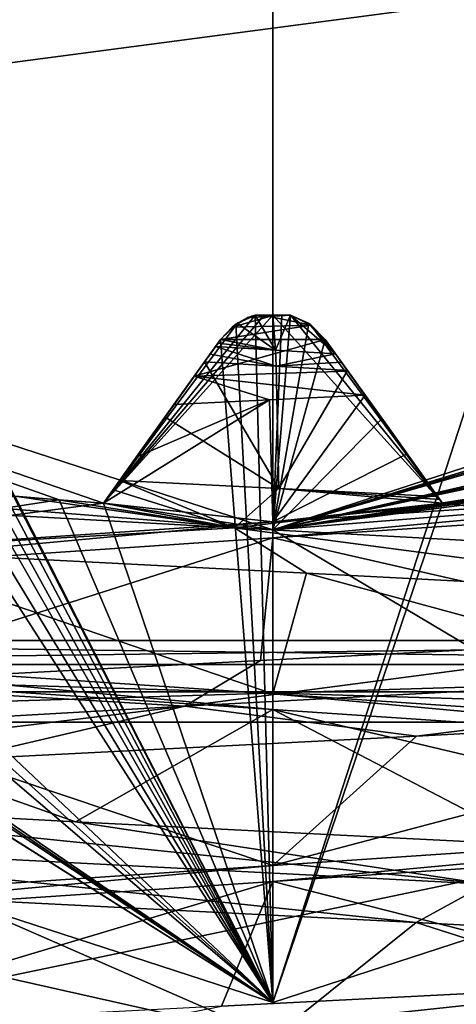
# Model space of a CAD drawing. Header units: millimetres. Extents: x -114 to 114, y -48 to 36.
# Tile 234 of 256: x 69.91 to 70.93, y -7.5 to -5.21. Entities that reach past the tile are written whole.
import ezdxf

# ---------------------------------------------------------------- set-up
doc = ezdxf.new("R2010")
doc.units = ezdxf.units.MM
doc.header["$LTSCALE"] = 65.185185
for name, color, linetype in [('2', 7, 'CONTINUOUS'), ('2786', 7, 'CONTINUOUS'), ('2841', 7, 'CONTINUOUS'), ('3026', 7, 'CONTINUOUS'), ('3027', 7, 'CONTINUOUS'), ('3028', 7, 'CONTINUOUS'), ('3030', 7, 'CONTINUOUS'), ('3032', 7, 'CONTINUOUS'), ('3034', 7, 'CONTINUOUS'), ('3035', 7, 'CONTINUOUS'), ('3040', 7, 'CONTINUOUS'), ('3044', 7, 'CONTINUOUS'), ('3088', 7, 'CONTINUOUS'), ('3089', 7, 'CONTINUOUS'), ('3090', 7, 'CONTINUOUS'), ('3091', 7, 'CONTINUOUS'), ('3092', 7, 'CONTINUOUS'), ('3209', 7, 'CONTINUOUS'), ('3210', 7, 'CONTINUOUS'), ('3339', 7, 'CONTINUOUS'), ('3340', 7, 'CONTINUOUS'), ('3364', 7, 'CONTINUOUS'), ('3365', 7, 'CONTINUOUS'), ('3370', 7, 'CONTINUOUS'), ('3393', 7, 'CONTINUOUS'), ('3394', 7, 'CONTINUOUS'), ('3395', 7, 'CONTINUOUS'), ('3396', 7, 'CONTINUOUS'), ('3397', 7, 'CONTINUOUS'), ('3398', 7, 'CONTINUOUS'), ('3399', 7, 'CONTINUOUS'), ('3436', 7, 'CONTINUOUS'), ('3437', 7, 'CONTINUOUS'), ('3441', 7, 'CONTINUOUS'), ('3446', 7, 'CONTINUOUS'), ('3450', 7, 'CONTINUOUS'), ('77', 7, 'CONTINUOUS'), ('86', 7, 'CONTINUOUS'), ('88', 7, 'CONTINUOUS')]:
    doc.layers.add(name, color=color, linetype=linetype)

msp = doc.modelspace()

# ---------------------------------------------------------------- linework, layer by layer
at = {"layer": '2', "linetype": 'CONTINUOUS'}
for points in [[(-11.6345, -6.8483, 92.5), (113, -35, 92.5), (-9.8, 0, 92.5), (-11.6345, -6.8483, 92.5)], [(-9.8, 0, 92.5), (113, -35, 92.5), (21.2746, -6.8475, 92.5), (-9.8, 0, 92.5)], [(29.3258, -4.2309, 92.5), (113, -35, 92.5), (30.7, 0, 92.5), (29.3258, -4.2309, 92.5)], [(113, -35, 92.5), (68.2746, -6.8475, 92.5), (30.7, 0, 92.5), (113, -35, 92.5)], [(25.7254, -6.8475, 92.5), (113, -35, 92.5), (29.3258, -4.2309, 92.5), (25.7254, -6.8475, 92.5)], [(-16.6491, -11.8641, 92.5), (113, -35, 92.5), (-11.6345, -6.8483, 92.5), (-16.6491, -11.8641, 92.5)], [(21.2746, -6.8475, 92.5), (113, -35, 92.5), (25.7254, -6.8475, 92.5), (21.2746, -6.8475, 92.5)], [(68.2746, -6.8475, 92.5), (113, -35, 92.5), (72.7254, -6.8475, 92.5), (68.2746, -6.8475, 92.5)]]:
    msp.add_3dface(points, dxfattribs=at)
at = {"layer": '2786', "linetype": 'CONTINUOUS'}
for points in [[(110.5, -32.5, 90), (-50.5, -32.5, 90), (72.7254, -6.8475, 90), (110.5, -32.5, 90)], [(-50.5, -32.5, 90), (68.2746, -6.8475, 90), (72.7254, -6.8475, 90), (-50.5, -32.5, 90)]]:
    msp.add_3dface(points, dxfattribs=at)
at = {"layer": '2841', "linetype": 'CONTINUOUS'}
for points in [[(58.7666, -6.7772, 110), (83.588, -3.5082, 110), (57.412, -3.5082, 110), (58.7666, -6.7772, 110)], [(82.2334, -6.7772, 110), (83.588, -3.5082, 110), (58.7666, -6.7772, 110), (82.2334, -6.7772, 110)], [(60.9214, -9.584, 110), (82.2334, -6.7772, 110), (58.7666, -6.7772, 110), (60.9214, -9.584, 110)], [(80.0786, -9.584, 110), (82.2334, -6.7772, 110), (60.9214, -9.584, 110), (80.0786, -9.584, 110)]]:
    msp.add_3dface(points, dxfattribs=at)
at = {"layer": '3026', "linetype": 'CONTINUOUS'}
for points in [[(66.0917, 6.0677, 108), (70.5, 7.5, 108), (66.0917, -6.0677, 108), (66.0917, 6.0677, 108)], [(66.0917, -6.0677, 108), (70.5, 7.5, 108), (70.5, -7.5, 108), (66.0917, -6.0677, 108)], [(70.5, -7.5, 108), (70.5, 7.5, 108), (74.9083, 6.0677, 108), (70.5, -7.5, 108)], [(74.9083, -6.0677, 108), (70.5, -7.5, 108), (74.9083, 6.0677, 108), (74.9083, -6.0677, 108)]]:
    msp.add_3dface(points, dxfattribs=at)
at = {"layer": '3027', "linetype": 'CONTINUOUS'}
for points in [[(70.5, -7.5, 108), (74.9083, -6.0677, 108), (70.5, -7.5, 106), (70.5, -7.5, 108)], [(70.5, -7.5, 106), (74.9083, -6.0677, 108), (74.9083, -6.0677, 106), (70.5, -7.5, 106)]]:
    msp.add_3dface(points, dxfattribs=at)
at = {"layer": '3028', "linetype": 'CONTINUOUS'}
for points in [[(66.0917, -6.0677, 106), (70.5, -7.5, 106), (67.0943, -5.3595, 106), (66.0917, -6.0677, 106)], [(67.0943, -5.3595, 106), (70.5, -7.5, 106), (67.1821, -5.4143, 106), (67.0943, -5.3595, 106)], [(67.1821, -5.4143, 106), (70.5, -7.5, 106), (67.2709, -5.4676, 106), (67.1821, -5.4143, 106)], [(67.2709, -5.4676, 106), (70.5, -7.5, 106), (67.9746, -5.8262, 106), (67.2709, -5.4676, 106)], [(69.4884, -5.835, 106), (70.5, -7.5, 106), (69.5364, -5.8208, 106), (69.4884, -5.835, 106)], [(69.5364, -5.8208, 106), (70.5, -7.5, 106), (69.577, -5.8274, 106), (69.5364, -5.8208, 106)], [(67.9746, -5.8262, 106), (70.5, -7.5, 106), (68.07, -5.8666, 106), (67.9746, -5.8262, 106)], [(69.4477, -5.8643, 106), (70.5, -7.5, 106), (69.4884, -5.835, 106), (69.4477, -5.8643, 106)], [(69.577, -5.8274, 106), (70.5, -7.5, 106), (69.6177, -5.8337, 106), (69.577, -5.8274, 106)], [(69.6177, -5.8337, 106), (70.5, -7.5, 106), (69.659, -5.8621, 106), (69.6177, -5.8337, 106)], [(68.07, -5.8666, 106), (70.5, -7.5, 106), (68.1659, -5.9055, 106), (68.07, -5.8666, 106)], [(69.1185, -6.1979, 106), (70.5, -7.5, 106), (69.4477, -5.8643, 106), (69.1185, -6.1979, 106)], [(69.659, -5.8621, 106), (70.5, -7.5, 106), (69.8986, -6.3215, 106), (69.659, -5.8621, 106)], [(68.1659, -5.9055, 106), (70.5, -7.5, 106), (68.9171, -6.1496, 106), (68.1659, -5.9055, 106)], [(70.4136, -5.9215, 106), (70.5, -7.5, 106), (70.4588, -5.8999, 106), (70.4136, -5.9215, 106)], [(70.4588, -5.8999, 106), (70.5, -7.5, 106), (70.5, -5.9, 106), (70.4588, -5.8999, 106)], [(70.5412, -5.8999, 106), (70.5, -5.9, 106), (70.8949, -6.3377, 106), (70.5412, -5.8999, 106)], [(70.5, -5.9, 106), (70.5, -7.5, 106), (70.8949, -6.3377, 106), (70.5, -5.9, 106)], [(70.5864, -5.9215, 106), (70.5412, -5.8999, 106), (70.8949, -6.3377, 106), (70.5864, -5.9215, 106)], [(70.3781, -5.9567, 106), (70.5, -7.5, 106), (70.4136, -5.9215, 106), (70.3781, -5.9567, 106)], [(70.6219, -5.9567, 106), (70.5864, -5.9215, 106), (70.8949, -6.3377, 106), (70.6219, -5.9567, 106)], [(70.1051, -6.3377, 106), (70.5, -7.5, 106), (70.3781, -5.9567, 106), (70.1051, -6.3377, 106)], [(70.5, -7.5, 106), (74.9083, -6.0677, 106), (70.8949, -6.3377, 106), (70.5, -7.5, 106)], [(70.8949, -6.3377, 106), (74.9083, -6.0677, 106), (70.9982, -6.3304, 106), (70.8949, -6.3377, 106)], [(68.9171, -6.1496, 106), (70.5, -7.5, 106), (69.0176, -6.1745, 106), (68.9171, -6.1496, 106)], [(69.0176, -6.1745, 106), (70.5, -7.5, 106), (69.1185, -6.1979, 106), (69.0176, -6.1745, 106)], [(69.8986, -6.3215, 106), (70.5, -7.5, 106), (70.0018, -6.3304, 106), (69.8986, -6.3215, 106)], [(70.0018, -6.3304, 106), (70.5, -7.5, 106), (70.1051, -6.3377, 106), (70.0018, -6.3304, 106)]]:
    msp.add_3dface(points, dxfattribs=at)
at = {"layer": '3030', "linetype": 'CONTINUOUS'}
for points in [[(70.5, -6.4, 93.5), (60.7572, -5.625, 93.5), (66.7381, -5.1776, 93.5), (70.5, -6.4, 93.5)], [(80.2428, -5.625, 93.5), (70.5, -6.4, 93.5), (74.2619, -5.1776, 93.5), (80.2428, -5.625, 93.5)], [(64.8751, -9.7428, 93.5), (60.7572, -5.625, 93.5), (76.1249, -9.7428, 93.5), (64.8751, -9.7428, 93.5)], [(76.1249, -9.7428, 93.5), (60.7572, -5.625, 93.5), (70.5, -6.4, 93.5), (76.1249, -9.7428, 93.5)], [(80.2428, -5.625, 93.5), (76.1249, -9.7428, 93.5), (70.5, -6.4, 93.5), (80.2428, -5.625, 93.5)]]:
    msp.add_3dface(points, dxfattribs=at)
at = {"layer": '3032', "linetype": 'CONTINUOUS'}
for points in [[(66.0917, -6.0677, 108), (70.5, -7.5, 108), (66.0917, -6.0677, 106), (66.0917, -6.0677, 108)], [(70.5, -7.5, 108), (70.5, -7.5, 106), (66.0917, -6.0677, 106), (70.5, -7.5, 108)]]:
    msp.add_3dface(points, dxfattribs=at)
at = {"layer": '3034', "linetype": 'CONTINUOUS'}
for points in [[(70.5, -6.4, 93.5), (66.7381, -5.1776, 93.5), (70.1051, -6.3377, 93.55), (70.5, -6.4, 93.5)], [(70.1051, -6.3377, 93.55), (66.7381, -5.1776, 93.5), (70.0018, -6.3304, 93.55), (70.1051, -6.3377, 93.55)], [(70.0018, -6.3304, 93.55), (66.7381, -5.1776, 93.5), (69.8986, -6.3215, 93.55), (70.0018, -6.3304, 93.55)], [(70.4794, -5.9, 94), (70.1051, -6.3377, 93.55), (70.4588, -5.8999, 94), (70.4794, -5.9, 94)], [(70.4588, -5.8999, 94), (70.1051, -6.3377, 93.55), (70.4165, -5.9195, 93.9799), (70.4588, -5.8999, 94)], [(70.5, -6.4, 93.5), (70.1051, -6.3377, 93.55), (70.5, -5.9, 94), (70.5, -6.4, 93.5)], [(70.5, -5.9, 94), (70.1051, -6.3377, 93.55), (70.4794, -5.9, 94), (70.5, -5.9, 94)], [(70.1051, -6.3377, 93.55), (70.3781, -5.9567, 93.942), (70.4165, -5.9195, 93.9799), (70.1051, -6.3377, 93.55)], [(70.2459, -6.1412, 93.7535), (70.3781, -5.9567, 93.942), (70.1051, -6.3377, 93.55), (70.2459, -6.1412, 93.7535)]]:
    msp.add_3dface(points, dxfattribs=at)
at = {"layer": '3035', "linetype": 'CONTINUOUS'}
for points in [[(74.2619, -5.1776, 93.5), (70.5, -6.4, 93.5), (73.9057, -5.3595, 93.55), (74.2619, -5.1776, 93.5)], [(73.9057, -5.3595, 93.55), (70.5, -6.4, 93.5), (73.8179, -5.4143, 93.55), (73.9057, -5.3595, 93.55)], [(73.8179, -5.4143, 93.55), (70.5, -6.4, 93.5), (73.7291, -5.4676, 93.55), (73.8179, -5.4143, 93.55)], [(73.7291, -5.4676, 93.55), (70.5, -6.4, 93.5), (73.0254, -5.8262, 93.55), (73.7291, -5.4676, 93.55)], [(73.0254, -5.8262, 93.55), (70.5, -6.4, 93.5), (72.93, -5.8666, 93.55), (73.0254, -5.8262, 93.55)], [(72.93, -5.8666, 93.55), (70.5, -6.4, 93.5), (72.8341, -5.9055, 93.55), (72.93, -5.8666, 93.55)], [(70.5835, -5.9195, 93.9799), (70.5, -6.4, 93.5), (70.5412, -5.8999, 94), (70.5835, -5.9195, 93.9799)], [(70.5412, -5.8999, 94), (70.5, -6.4, 93.5), (70.5206, -5.9, 94), (70.5412, -5.8999, 94)], [(70.5, -6.4, 93.5), (70.5, -5.9, 94), (70.5206, -5.9, 94), (70.5, -6.4, 93.5)], [(72.8341, -5.9055, 93.55), (70.5, -6.4, 93.5), (72.0829, -6.1496, 93.55), (72.8341, -5.9055, 93.55)], [(70.6219, -5.9567, 93.942), (70.5, -6.4, 93.5), (70.5835, -5.9195, 93.9799), (70.6219, -5.9567, 93.942)], [(70.7541, -6.1412, 93.7536), (70.5, -6.4, 93.5), (70.6219, -5.9567, 93.942), (70.7541, -6.1412, 93.7536)], [(70.8949, -6.3377, 93.55), (70.5, -6.4, 93.5), (70.7541, -6.1412, 93.7536), (70.8949, -6.3377, 93.55)], [(72.0829, -6.1496, 93.55), (70.5, -6.4, 93.5), (71.9824, -6.1745, 93.55), (72.0829, -6.1496, 93.55)], [(71.9824, -6.1745, 93.55), (70.5, -6.4, 93.5), (71.8815, -6.1979, 93.55), (71.9824, -6.1745, 93.55)], [(71.8815, -6.1979, 93.55), (70.5, -6.4, 93.5), (71.1014, -6.3215, 93.55), (71.8815, -6.1979, 93.55)], [(71.1014, -6.3215, 93.55), (70.5, -6.4, 93.5), (70.9982, -6.3304, 93.55), (71.1014, -6.3215, 93.55)], [(70.9982, -6.3304, 93.55), (70.5, -6.4, 93.5), (70.8949, -6.3377, 93.55), (70.9982, -6.3304, 93.55)]]:
    msp.add_3dface(points, dxfattribs=at)
at = {"layer": '3040', "linetype": 'CONTINUOUS'}
for points in [[(70.5, -6.8184, 96.9), (71.9849, -6.9184, 97.515), (70.5, -6.7816, 96.9), (70.5, -6.8184, 96.9)], [(70.5, -6.7816, 96.9), (71.9849, -6.9184, 97.515), (71.9849, -6.8816, 97.5151), (70.5, -6.7816, 96.9)], [(70.5, -7.2184, 101.1), (70.5, -7.1816, 101.1), (71.9849, -7.0816, 100.485), (70.5, -7.2184, 101.1)], [(71.9849, -7.1184, 100.485), (70.5, -7.2184, 101.1), (71.9849, -7.0816, 100.485), (71.9849, -7.1184, 100.485)]]:
    msp.add_3dface(points, dxfattribs=at)
at = {"layer": '3044', "linetype": 'CONTINUOUS'}
for points in [[(70.5, -6.3816, 101.1), (69.0151, -6.5184, 100.4849), (69.015, -6.4816, 100.4849), (70.5, -6.3816, 101.1)], [(70.5, -6.4184, 101.1), (69.0151, -6.5184, 100.4849), (70.5, -6.3816, 101.1), (70.5, -6.4184, 101.1)], [(70.5, -6.8184, 96.9), (70.5, -6.7816, 96.9), (69.0151, -6.6816, 97.515), (70.5, -6.8184, 96.9)], [(69.0151, -6.7184, 97.515), (70.5, -6.8184, 96.9), (69.0151, -6.6816, 97.515), (69.0151, -6.7184, 97.515)]]:
    msp.add_3dface(points, dxfattribs=at)
at = {"layer": '3088', "linetype": 'CONTINUOUS'}
for points in [[(70.8949, -6.3377, 106), (70.9982, -6.3304, 106), (70.8949, -6.3377, 101.0948), (70.8949, -6.3377, 106)], [(70.8949, -6.3377, 101.0948), (70.9982, -6.3304, 106), (70.9982, -6.3304, 101.0743), (70.8949, -6.3377, 101.0948)]]:
    msp.add_3dface(points, dxfattribs=at)
at = {"layer": '3089', "linetype": 'CONTINUOUS'}
for points in [[(70.6219, -5.9567, 106), (70.8949, -6.3377, 106), (70.8949, -6.3377, 101.0948), (70.6219, -5.9567, 106)], [(70.6219, -5.9567, 106), (70.8949, -6.3377, 101.0948), (70.8127, -6.223, 101.3009), (70.6219, -5.9567, 106)], [(70.7147, -6.0862, 101.5377), (70.6219, -5.9567, 106), (70.8127, -6.223, 101.3009), (70.7147, -6.0862, 101.5377)], [(70.6219, -5.9567, 106), (70.7147, -6.0862, 101.5377), (70.6746, -6.0302, 101.5871), (70.6219, -5.9567, 106)], [(70.6219, -5.9567, 101.5906), (70.6219, -5.9567, 106), (70.6746, -6.0302, 101.5871), (70.6219, -5.9567, 101.5906)]]:
    msp.add_3dface(points, dxfattribs=at)
at = {"layer": '3090', "linetype": 'CONTINUOUS'}
for points in [[(70.4136, -5.9215, 106), (70.4416, -5.9059, 101.5461), (70.405, -5.928, 101.5686), (70.4136, -5.9215, 106)], [(70.4136, -5.9215, 106), (70.4588, -5.8999, 106), (70.4416, -5.9059, 101.5461), (70.4136, -5.9215, 106)], [(70.4416, -5.9059, 101.5461), (70.4588, -5.8999, 106), (70.4503, -5.9026, 101.5417), (70.4416, -5.9059, 101.5461)], [(70.4503, -5.9026, 101.5417), (70.4588, -5.8999, 106), (70.4588, -5.8999, 101.5383), (70.4503, -5.9026, 101.5417)], [(70.3781, -5.9567, 106), (70.4136, -5.9215, 106), (70.3781, -5.9567, 101.5857), (70.3781, -5.9567, 106)], [(70.3781, -5.9567, 101.5857), (70.4136, -5.9215, 106), (70.405, -5.928, 101.5686), (70.3781, -5.9567, 101.5857)]]:
    msp.add_3dface(points, dxfattribs=at)
at = {"layer": '3091', "linetype": 'CONTINUOUS'}
for points in [[(70.1051, -6.3377, 106), (70.3781, -5.9567, 106), (70.3781, -5.9567, 101.5857), (70.1051, -6.3377, 106)], [(70.1051, -6.3377, 106), (70.3781, -5.9567, 101.5857), (70.3166, -6.0426, 101.5882), (70.1051, -6.3377, 106)], [(70.2693, -6.1085, 101.5363), (70.1051, -6.3377, 106), (70.3166, -6.0426, 101.5882), (70.2693, -6.1085, 101.5363)], [(70.1815, -6.231, 101.3419), (70.1051, -6.3377, 106), (70.2693, -6.1085, 101.5363), (70.1815, -6.231, 101.3419)], [(70.1051, -6.3377, 101.1693), (70.1051, -6.3377, 106), (70.1815, -6.231, 101.3419), (70.1051, -6.3377, 101.1693)]]:
    msp.add_3dface(points, dxfattribs=at)
at = {"layer": '3092', "linetype": 'CONTINUOUS'}
for points in [[(69.8986, -6.3215, 106), (70.0018, -6.3304, 106), (69.8986, -6.3215, 101.1666), (69.8986, -6.3215, 106)], [(69.8986, -6.3215, 101.1666), (70.0018, -6.3304, 106), (70.0011, -6.3304, 101.169), (69.8986, -6.3215, 101.1666)], [(70.0018, -6.3304, 106), (70.1051, -6.3377, 106), (70.0011, -6.3304, 101.169), (70.0018, -6.3304, 106)], [(70.1051, -6.3377, 106), (70.1051, -6.3377, 101.1693), (70.0011, -6.3304, 101.169), (70.1051, -6.3377, 106)]]:
    msp.add_3dface(points, dxfattribs=at)
at = {"layer": '3209', "linetype": 'CONTINUOUS'}
for points in [[(70.7147, -6.0862, 101.5377), (70.5, -6.3816, 101.1), (70.492, -6.0974, 101.5468), (70.7147, -6.0862, 101.5377)], [(70.5, -6.3816, 101.1), (70.7147, -6.0862, 101.5377), (70.8127, -6.223, 101.3009), (70.5, -6.3816, 101.1)], [(70.5, -6.3816, 101.1), (70.1051, -6.3377, 101.1693), (70.492, -6.0974, 101.5468), (70.5, -6.3816, 101.1)], [(70.1051, -6.3377, 101.1693), (70.1815, -6.231, 101.3419), (70.492, -6.0974, 101.5468), (70.1051, -6.3377, 101.1693)], [(70.1815, -6.231, 101.3419), (70.2693, -6.1085, 101.5363), (70.492, -6.0974, 101.5468), (70.1815, -6.231, 101.3419)], [(70.8949, -6.3377, 101.0948), (70.5, -6.3816, 101.1), (70.8127, -6.223, 101.3009), (70.8949, -6.3377, 101.0948)], [(70.5, -6.3816, 101.1), (71.1014, -6.3215, 101.0511), (71.9284, -6.2864, 100.5394), (70.5, -6.3816, 101.1)], [(69.015, -6.4816, 100.4849), (69.8986, -6.3215, 101.1666), (70.0011, -6.3304, 101.169), (69.015, -6.4816, 100.4849)], [(71.1014, -6.3215, 101.0511), (70.5, -6.3816, 101.1), (70.9982, -6.3304, 101.0743), (71.1014, -6.3215, 101.0511)], [(70.1051, -6.3377, 101.1693), (69.015, -6.4816, 100.4849), (70.0011, -6.3304, 101.169), (70.1051, -6.3377, 101.1693)], [(70.5, -6.3816, 101.1), (69.015, -6.4816, 100.4849), (70.1051, -6.3377, 101.1693), (70.5, -6.3816, 101.1)], [(70.5, -6.3816, 101.1), (70.8949, -6.3377, 101.0948), (70.9982, -6.3304, 101.0743), (70.5, -6.3816, 101.1)], [(69.0151, -6.6816, 97.515), (70.5, -6.7816, 96.9), (69.5203, -6.4467, 96.6492), (69.0151, -6.6816, 97.515)], [(69.5203, -6.4467, 96.6492), (70.5, -6.7816, 96.9), (70.5783, -6.5009, 96.4544), (69.5203, -6.4467, 96.6492)], [(70.5, -6.7816, 96.9), (71.9849, -6.8816, 97.5151), (70.5783, -6.5009, 96.4544), (70.5, -6.7816, 96.9)], [(70.5783, -6.5009, 96.4544), (71.9849, -6.8816, 97.5151), (71.6223, -6.5551, 96.7138), (70.5783, -6.5009, 96.4544)], [(71.9849, -7.0816, 100.485), (70.5, -7.1816, 101.1), (71.847, -6.826, 101.1614), (71.9849, -7.0816, 100.485)], [(71.847, -6.826, 101.1614), (70.5, -7.1816, 101.1), (70.8345, -6.8802, 101.5247), (71.847, -6.826, 101.1614)], [(70.8345, -6.8802, 101.5247), (70.5, -7.1816, 101.1), (69.7623, -6.9344, 101.4376), (70.8345, -6.8802, 101.5247)], [(70.5, -7.1816, 101.1), (69.0151, -7.2816, 100.4849), (69.7623, -6.9344, 101.4376), (70.5, -7.1816, 101.1)], [(69.0151, -7.4816, 97.515), (70.5, -7.5816, 96.9), (68.8211, -7.2053, 97.0849), (69.0151, -7.4816, 97.515)], [(68.8211, -7.2053, 97.0849), (70.5, -7.5816, 96.9), (69.7615, -7.2595, 96.5626), (68.8211, -7.2053, 97.0849)], [(69.7615, -7.2595, 96.5626), (70.5, -7.5816, 96.9), (70.8337, -7.3137, 96.4752), (69.7615, -7.2595, 96.5626)], [(70.5, -7.5816, 96.9), (71.9849, -7.6816, 97.515), (70.8337, -7.3137, 96.4752), (70.5, -7.5816, 96.9)], [(70.8337, -7.3137, 96.4752), (71.9849, -7.6816, 97.515), (71.8463, -7.3679, 96.8382), (70.8337, -7.3137, 96.4752)]]:
    msp.add_3dface(points, dxfattribs=at)
at = {"layer": '3210', "linetype": 'CONTINUOUS'}
for points in [[(71.5151, -6.6508, 101.3357), (70.5, -6.4184, 101.1), (71.9481, -6.3215, 100.5209), (71.5151, -6.6508, 101.3357)], [(69.0151, -6.5184, 100.4849), (70.5, -6.4184, 101.1), (69.4325, -6.7581, 101.3123), (69.0151, -6.5184, 100.4849)], [(69.4325, -6.7581, 101.3123), (70.5, -6.4184, 101.1), (70.4713, -6.7044, 101.5466), (69.4325, -6.7581, 101.3123)], [(70.4713, -6.7044, 101.5466), (70.5, -6.4184, 101.1), (71.5151, -6.6508, 101.3357), (70.4713, -6.7044, 101.5466)], [(70.5, -6.8184, 96.9), (69.0151, -6.7184, 97.515), (70.0402, -7.0799, 96.4951), (70.5, -6.8184, 96.9)], [(70.0402, -7.0799, 96.4951), (69.0151, -6.7184, 97.515), (69.0561, -7.0263, 96.902), (70.0402, -7.0799, 96.4951)], [(71.1047, -7.1335, 96.526), (70.5, -6.8184, 96.9), (70.0402, -7.0799, 96.4951), (71.1047, -7.1335, 96.526)], [(71.9849, -6.9184, 97.515), (70.5, -6.8184, 96.9), (72.0635, -7.1872, 96.9896), (71.9849, -6.9184, 97.515)], [(72.0635, -7.1872, 96.9896), (70.5, -6.8184, 96.9), (71.1047, -7.1335, 96.526), (72.0635, -7.1872, 96.9896)], [(70.5, -7.2184, 101.1), (71.9849, -7.1184, 100.485), (71.4312, -7.4554, 101.3705), (70.5, -7.2184, 101.1)], [(70.5, -7.2184, 101.1), (69.3507, -7.5626, 101.2727), (69.0151, -7.3184, 100.485), (70.5, -7.2184, 101.1)], [(69.3507, -7.5626, 101.2727), (70.5, -7.2184, 101.1), (70.3805, -7.509, 101.544), (69.3507, -7.5626, 101.2727)], [(70.3805, -7.509, 101.544), (70.5, -7.2184, 101.1), (71.4312, -7.4554, 101.3705), (70.3805, -7.509, 101.544)]]:
    msp.add_3dface(points, dxfattribs=at)
at = {"layer": '3339', "linetype": 'CONTINUOUS'}
for points in [[(70.4588, -5.8999, 106), (70.5, -5.9, 106), (70.4588, -5.8999, 101.5383), (70.4588, -5.8999, 106)], [(70.4588, -5.8999, 101.5383), (70.5, -5.9, 106), (70.5002, -5.9, 101.5421), (70.4588, -5.8999, 101.5383)], [(70.5, -5.9, 106), (70.5412, -5.8999, 106), (70.5002, -5.9, 101.5421), (70.5, -5.9, 106)], [(70.5412, -5.8999, 106), (70.5412, -5.8999, 101.5447), (70.5002, -5.9, 101.5421), (70.5412, -5.8999, 106)]]:
    msp.add_3dface(points, dxfattribs=at)
at = {"layer": '3340', "linetype": 'CONTINUOUS'}
for points in [[(70.4794, -5.9, 94), (70.4588, -5.8999, 94), (70.5001, -5.9, 96.7719), (70.4794, -5.9, 94)], [(70.4588, -5.8999, 94), (70.4588, -5.8999, 96.7757), (70.5001, -5.9, 96.7719), (70.4588, -5.8999, 94)], [(70.5, -5.9, 94), (70.4794, -5.9, 94), (70.5001, -5.9, 96.7719), (70.5, -5.9, 94)], [(70.5206, -5.9, 94), (70.5, -5.9, 94), (70.5001, -5.9, 96.7719), (70.5206, -5.9, 94)], [(70.5412, -5.8999, 96.7683), (70.5206, -5.9, 94), (70.5001, -5.9, 96.7719), (70.5412, -5.8999, 96.7683)], [(70.5412, -5.8999, 94), (70.5206, -5.9, 94), (70.5412, -5.8999, 96.7683), (70.5412, -5.8999, 94)]]:
    msp.add_3dface(points, dxfattribs=at)
at = {"layer": '3364', "linetype": 'CONTINUOUS'}
for points in [[(70.5, -6.4184, 101.1), (70.5, -6.3816, 101.1), (71.9284, -6.2864, 100.5394), (70.5, -6.4184, 101.1)], [(70.5, -6.4184, 101.1), (71.9284, -6.2864, 100.5394), (71.9481, -6.3215, 100.5209), (70.5, -6.4184, 101.1)]]:
    msp.add_3dface(points, dxfattribs=at)
at = {"layer": '3365', "linetype": 'CONTINUOUS'}
for points in [[(70.5, -7.1816, 101.1), (70.5, -7.2184, 101.1), (69.0151, -7.3184, 100.485), (70.5, -7.1816, 101.1)], [(69.0151, -7.2816, 100.4849), (70.5, -7.1816, 101.1), (69.0151, -7.3184, 100.485), (69.0151, -7.2816, 100.4849)], [(70.5, -7.5816, 96.9), (69.0151, -7.4816, 97.515), (70.5, -7.6184, 96.9), (70.5, -7.5816, 96.9)], [(69.0151, -7.4816, 97.515), (69.0151, -7.5184, 97.5151), (70.5, -7.6184, 96.9), (69.0151, -7.4816, 97.515)]]:
    msp.add_3dface(points, dxfattribs=at)
at = {"layer": '3370', "linetype": 'CONTINUOUS'}
for points in [[(70.3534, -5.9911, 96.9051), (70.5073, -6.0188, 96.9), (70.3661, -5.9735, 96.9043), (70.3534, -5.9911, 96.9051)], [(70.3661, -5.9735, 96.9043), (70.5073, -6.0188, 96.9), (70.5061, -5.982, 96.9), (70.3661, -5.9735, 96.9043)], [(70.5061, -5.982, 96.9), (70.5073, -6.0188, 96.9), (70.6461, -5.9905, 96.9051), (70.5061, -5.982, 96.9)], [(70.3408, -6.0087, 96.906), (70.5073, -6.0188, 96.9), (70.3534, -5.9911, 96.9051), (70.3408, -6.0087, 96.906)], [(70.6461, -5.9905, 96.9051), (70.5073, -6.0188, 96.9), (70.6599, -6.0097, 96.9061), (70.6461, -5.9905, 96.9051)], [(70.5073, -6.0188, 96.9), (70.6737, -6.0289, 96.9072), (70.6599, -6.0097, 96.9061), (70.5073, -6.0188, 96.9)]]:
    msp.add_3dface(points, dxfattribs=at)
at = {"layer": '3393', "linetype": 'CONTINUOUS'}
for points in [[(70.9982, -6.3304, 93.55), (70.8949, -6.3377, 93.55), (70.9599, -6.3333, 96.4848), (70.9982, -6.3304, 93.55)], [(70.8949, -6.3377, 93.55), (70.8949, -6.3377, 96.4651), (70.9599, -6.3333, 96.4848), (70.8949, -6.3377, 93.55)]]:
    msp.add_3dface(points, dxfattribs=at)
at = {"layer": '3394', "linetype": 'CONTINUOUS'}
for points in [[(70.7541, -6.1412, 93.7536), (70.6219, -5.9567, 93.942), (70.8949, -6.3377, 96.4651), (70.7541, -6.1412, 93.7536)], [(70.8949, -6.3377, 96.4651), (70.6219, -5.9567, 93.942), (70.8889, -6.3292, 96.4735), (70.8949, -6.3377, 96.4651)], [(70.6219, -5.9567, 93.942), (70.6219, -5.9567, 96.853), (70.8889, -6.3292, 96.4735), (70.6219, -5.9567, 93.942)], [(70.7713, -6.1652, 96.7091), (70.8839, -6.3223, 96.4823), (70.6219, -5.9567, 96.853), (70.7713, -6.1652, 96.7091)], [(70.6219, -5.9567, 96.853), (70.8839, -6.3223, 96.4823), (70.8889, -6.3292, 96.4735), (70.6219, -5.9567, 96.853)], [(70.6342, -5.9738, 96.8793), (70.7713, -6.1652, 96.7091), (70.6219, -5.9567, 96.853), (70.6342, -5.9738, 96.8793)], [(70.6461, -5.9905, 96.9051), (70.7713, -6.1652, 96.7091), (70.6342, -5.9738, 96.8793), (70.6461, -5.9905, 96.9051)], [(70.6461, -5.9905, 96.9051), (70.6599, -6.0097, 96.9061), (70.7713, -6.1652, 96.7091), (70.6461, -5.9905, 96.9051)], [(70.6599, -6.0097, 96.9061), (70.6737, -6.0289, 96.9072), (70.7713, -6.1652, 96.7091), (70.6599, -6.0097, 96.9061)], [(70.8949, -6.3377, 93.55), (70.7541, -6.1412, 93.7536), (70.8949, -6.3377, 96.4651), (70.8949, -6.3377, 93.55)]]:
    msp.add_3dface(points, dxfattribs=at)
at = {"layer": '3395', "linetype": 'CONTINUOUS'}
for points in [[(70.4588, -5.8999, 94), (70.4165, -5.9195, 93.9799), (70.4588, -5.8999, 96.7757), (70.4588, -5.8999, 94)], [(70.4588, -5.8999, 96.7757), (70.4165, -5.9195, 93.9799), (70.417, -5.9192, 96.8111), (70.4588, -5.8999, 96.7757)], [(70.4165, -5.9195, 93.9799), (70.3781, -5.9567, 93.942), (70.417, -5.9192, 96.8111), (70.4165, -5.9195, 93.9799)], [(70.3781, -5.9567, 93.942), (70.3781, -5.9567, 96.8759), (70.417, -5.9192, 96.8111), (70.3781, -5.9567, 93.942)]]:
    msp.add_3dface(points, dxfattribs=at)
at = {"layer": '3396', "linetype": 'CONTINUOUS'}
for points in [[(70.5412, -5.8999, 106), (70.5864, -5.9215, 106), (70.5412, -5.8999, 101.5447), (70.5412, -5.8999, 106)], [(70.5412, -5.8999, 101.5447), (70.5864, -5.9215, 106), (70.5889, -5.9233, 101.5725), (70.5412, -5.8999, 101.5447)], [(70.5864, -5.9215, 106), (70.6219, -5.9567, 106), (70.5889, -5.9233, 101.5725), (70.5864, -5.9215, 106)], [(70.6219, -5.9567, 106), (70.6219, -5.9567, 101.5906), (70.5889, -5.9233, 101.5725), (70.6219, -5.9567, 106)]]:
    msp.add_3dface(points, dxfattribs=at)
at = {"layer": '3397', "linetype": 'CONTINUOUS'}
for points in [[(70.5835, -5.9195, 93.9799), (70.5412, -5.8999, 94), (70.5827, -5.919, 96.7957), (70.5835, -5.9195, 93.9799)], [(70.5412, -5.8999, 94), (70.5412, -5.8999, 96.7683), (70.5827, -5.919, 96.7957), (70.5412, -5.8999, 94)], [(70.6219, -5.9567, 96.853), (70.5835, -5.9195, 93.9799), (70.5827, -5.919, 96.7957), (70.6219, -5.9567, 96.853)], [(70.6219, -5.9567, 93.942), (70.5835, -5.9195, 93.9799), (70.6219, -5.9567, 96.853), (70.6219, -5.9567, 93.942)]]:
    msp.add_3dface(points, dxfattribs=at)
at = {"layer": '3398', "linetype": 'CONTINUOUS'}
for points in [[(70.3781, -5.9567, 93.942), (70.2459, -6.1412, 93.7535), (70.1051, -6.3377, 96.4389), (70.3781, -5.9567, 93.942)], [(70.3781, -5.9567, 93.942), (70.1051, -6.3377, 96.4389), (70.1273, -6.3067, 96.4551), (70.3781, -5.9567, 93.942)], [(70.1428, -6.2851, 96.4784), (70.3781, -5.9567, 93.942), (70.1273, -6.3067, 96.4551), (70.1428, -6.2851, 96.4784)], [(70.2486, -6.1375, 96.705), (70.3781, -5.9567, 93.942), (70.1428, -6.2851, 96.4784), (70.2486, -6.1375, 96.705)], [(70.3781, -5.9567, 96.8759), (70.3781, -5.9567, 93.942), (70.2486, -6.1375, 96.705), (70.3781, -5.9567, 96.8759)], [(70.3408, -6.0087, 96.906), (70.3781, -5.9567, 96.8759), (70.2486, -6.1375, 96.705), (70.3408, -6.0087, 96.906)], [(70.3781, -5.9567, 96.8759), (70.3408, -6.0087, 96.906), (70.372, -5.9652, 96.8901), (70.3781, -5.9567, 96.8759)], [(70.3408, -6.0087, 96.906), (70.3534, -5.9911, 96.9051), (70.372, -5.9652, 96.8901), (70.3408, -6.0087, 96.906)], [(70.3534, -5.9911, 96.9051), (70.3661, -5.9735, 96.9043), (70.372, -5.9652, 96.8901), (70.3534, -5.9911, 96.9051)], [(70.2459, -6.1412, 93.7535), (70.1051, -6.3377, 93.55), (70.1051, -6.3377, 96.4389), (70.2459, -6.1412, 93.7535)]]:
    msp.add_3dface(points, dxfattribs=at)
at = {"layer": '3399', "linetype": 'CONTINUOUS'}
for points in [[(70.0018, -6.3304, 93.55), (69.8986, -6.3215, 93.55), (70.0006, -6.3303, 96.4581), (70.0018, -6.3304, 93.55)], [(69.8986, -6.3215, 93.55), (69.8986, -6.3215, 96.482), (70.0006, -6.3303, 96.4581), (69.8986, -6.3215, 93.55)], [(70.1051, -6.3377, 96.4389), (70.0018, -6.3304, 93.55), (70.0006, -6.3303, 96.4581), (70.1051, -6.3377, 96.4389)], [(70.1051, -6.3377, 93.55), (70.0018, -6.3304, 93.55), (70.1051, -6.3377, 96.4389), (70.1051, -6.3377, 93.55)]]:
    msp.add_3dface(points, dxfattribs=at)
at = {"layer": '3436', "linetype": 'CONTINUOUS'}
for points in [[(70.405, -5.928, 101.5686), (70.4416, -5.9059, 101.5461), (70.492, -5.9034, 101.5468), (70.405, -5.928, 101.5686)], [(70.5889, -5.9233, 101.5725), (70.405, -5.928, 101.5686), (70.492, -5.9034, 101.5468), (70.5889, -5.9233, 101.5725)], [(70.5412, -5.8999, 101.5447), (70.5889, -5.9233, 101.5725), (70.492, -5.9034, 101.5468), (70.5412, -5.8999, 101.5447)], [(70.6219, -5.9567, 101.5906), (70.3781, -5.9567, 101.5857), (70.5889, -5.9233, 101.5725), (70.6219, -5.9567, 101.5906)], [(70.3781, -5.9567, 101.5857), (70.405, -5.928, 101.5686), (70.5889, -5.9233, 101.5725), (70.3781, -5.9567, 101.5857)], [(70.6219, -5.9567, 101.5906), (70.6746, -6.0302, 101.5871), (70.3166, -6.0426, 101.5882), (70.6219, -5.9567, 101.5906)], [(70.3781, -5.9567, 101.5857), (70.6219, -5.9567, 101.5906), (70.3166, -6.0426, 101.5882), (70.3781, -5.9567, 101.5857)], [(70.2693, -6.1085, 101.5363), (70.3166, -6.0426, 101.5882), (70.492, -6.0974, 101.5468), (70.2693, -6.1085, 101.5363)], [(70.6746, -6.0302, 101.5871), (70.7147, -6.0862, 101.5377), (70.3166, -6.0426, 101.5882), (70.6746, -6.0302, 101.5871)], [(70.3166, -6.0426, 101.5882), (70.7147, -6.0862, 101.5377), (70.492, -6.0974, 101.5468), (70.3166, -6.0426, 101.5882)]]:
    msp.add_3dface(points, dxfattribs=at)
at = {"layer": '3437', "linetype": 'CONTINUOUS'}
for points in [[(69.5203, -6.4467, 96.6492), (70.4107, -6.3956, 96.4015), (68.5499, -6.292, 97.2804), (69.5203, -6.4467, 96.6492)], [(70.4107, -6.3956, 96.4015), (69.8986, -6.3215, 96.482), (68.5499, -6.292, 97.2804), (70.4107, -6.3956, 96.4015)], [(70.1428, -6.2851, 96.4784), (70.1273, -6.3067, 96.4551), (70.4107, -6.3956, 96.4015), (70.1428, -6.2851, 96.4784)], [(70.1428, -6.2851, 96.4784), (70.4107, -6.3956, 96.4015), (70.5135, -6.3037, 96.4532), (70.1428, -6.2851, 96.4784)], [(70.0006, -6.3303, 96.4581), (69.8986, -6.3215, 96.482), (70.4107, -6.3956, 96.4015), (70.0006, -6.3303, 96.4581)], [(70.1273, -6.3067, 96.4551), (70.1051, -6.3377, 96.4389), (70.4107, -6.3956, 96.4015), (70.1273, -6.3067, 96.4551)], [(70.4107, -6.3956, 96.4015), (70.8949, -6.3377, 96.4651), (70.5135, -6.3037, 96.4532), (70.4107, -6.3956, 96.4015)], [(70.8949, -6.3377, 96.4651), (70.8889, -6.3292, 96.4735), (70.5135, -6.3037, 96.4532), (70.8949, -6.3377, 96.4651)], [(70.8889, -6.3292, 96.4735), (70.8839, -6.3223, 96.4823), (70.5135, -6.3037, 96.4532), (70.8889, -6.3292, 96.4735)], [(70.1051, -6.3377, 96.4389), (70.0006, -6.3303, 96.4581), (70.4107, -6.3956, 96.4015), (70.1051, -6.3377, 96.4389)], [(72.3274, -6.4992, 97.1505), (70.8949, -6.3377, 96.4651), (70.4107, -6.3956, 96.4015), (72.3274, -6.4992, 97.1505)], [(70.9599, -6.3333, 96.4848), (70.8949, -6.3377, 96.4651), (72.3274, -6.4992, 97.1505), (70.9599, -6.3333, 96.4848)], [(69.5203, -6.4467, 96.6492), (70.5783, -6.5009, 96.4544), (70.4107, -6.3956, 96.4015), (69.5203, -6.4467, 96.6492)], [(70.5783, -6.5009, 96.4544), (71.6223, -6.5551, 96.7138), (70.4107, -6.3956, 96.4015), (70.5783, -6.5009, 96.4544)], [(71.6223, -6.5551, 96.7138), (72.3274, -6.4992, 97.1505), (70.4107, -6.3956, 96.4015), (71.6223, -6.5551, 96.7138)], [(70.4713, -6.7044, 101.5466), (71.5151, -6.6508, 101.3357), (70.2947, -6.8101, 101.5919), (70.4713, -6.7044, 101.5466)], [(70.2947, -6.8101, 101.5919), (71.5151, -6.6508, 101.3357), (72.243, -6.7065, 100.9293), (70.2947, -6.8101, 101.5919)], [(69.4325, -6.7581, 101.3123), (70.4713, -6.7044, 101.5466), (70.2947, -6.8101, 101.5919), (69.4325, -6.7581, 101.3123)], [(70.8345, -6.8802, 101.5247), (70.2947, -6.8101, 101.5919), (72.243, -6.7065, 100.9293), (70.8345, -6.8802, 101.5247)], [(71.847, -6.826, 101.1614), (70.8345, -6.8802, 101.5247), (72.243, -6.7065, 100.9293), (71.847, -6.826, 101.1614)], [(68.4751, -6.9137, 100.6308), (69.4325, -6.7581, 101.3123), (70.2947, -6.8101, 101.5919), (68.4751, -6.9137, 100.6308)], [(68.8217, -6.9886, 100.9156), (68.4751, -6.9137, 100.6308), (70.2947, -6.8101, 101.5919), (68.8217, -6.9886, 100.9156)], [(69.7623, -6.9344, 101.4376), (68.8217, -6.9886, 100.9156), (70.2947, -6.8101, 101.5919), (69.7623, -6.9344, 101.4376)], [(70.8345, -6.8802, 101.5247), (69.7623, -6.9344, 101.4376), (70.2947, -6.8101, 101.5919), (70.8345, -6.8802, 101.5247)], [(70.9973, -7.2245, 96.448), (69.0561, -7.0263, 96.902), (68.9865, -7.1209, 96.8859), (70.9973, -7.2245, 96.448)], [(70.0402, -7.0799, 96.4951), (69.0561, -7.0263, 96.902), (70.9973, -7.2245, 96.448), (70.0402, -7.0799, 96.4951)], [(71.1047, -7.1335, 96.526), (70.0402, -7.0799, 96.4951), (70.9973, -7.2245, 96.448), (71.1047, -7.1335, 96.526)], [(69.7615, -7.2595, 96.5626), (70.8337, -7.3137, 96.4752), (68.9865, -7.1209, 96.8859), (69.7615, -7.2595, 96.5626)], [(70.8337, -7.3137, 96.4752), (70.9973, -7.2245, 96.448), (68.9865, -7.1209, 96.8859), (70.8337, -7.3137, 96.4752)], [(70.8337, -7.3137, 96.4752), (71.8463, -7.3679, 96.8382), (70.9973, -7.2245, 96.448), (70.8337, -7.3137, 96.4752)], [(70.3805, -7.509, 101.544), (71.4312, -7.4554, 101.3705), (69.7172, -7.6389, 101.4793), (70.3805, -7.509, 101.544)], [(69.7172, -7.6389, 101.4793), (71.4312, -7.4554, 101.3705), (71.7645, -7.5353, 101.2718), (69.7172, -7.6389, 101.4793)]]:
    msp.add_3dface(points, dxfattribs=at)
at = {"layer": '3441', "linetype": 'CONTINUOUS'}
for points in [[(70.3408, -6.0087, 96.906), (70.2486, -6.1375, 96.705), (70.5135, -6.3037, 96.4532), (70.3408, -6.0087, 96.906)], [(70.5073, -6.0188, 96.9), (70.3408, -6.0087, 96.906), (70.5135, -6.3037, 96.4532), (70.5073, -6.0188, 96.9)], [(70.6737, -6.0289, 96.9072), (70.5073, -6.0188, 96.9), (70.5135, -6.3037, 96.4532), (70.6737, -6.0289, 96.9072)], [(70.8839, -6.3223, 96.4823), (70.6737, -6.0289, 96.9072), (70.5135, -6.3037, 96.4532), (70.8839, -6.3223, 96.4823)], [(70.6737, -6.0289, 96.9072), (70.8839, -6.3223, 96.4823), (70.7713, -6.1652, 96.7091), (70.6737, -6.0289, 96.9072)], [(70.2486, -6.1375, 96.705), (70.1428, -6.2851, 96.4784), (70.5135, -6.3037, 96.4532), (70.2486, -6.1375, 96.705)]]:
    msp.add_3dface(points, dxfattribs=at)
at = {"layer": '3446', "linetype": 'CONTINUOUS'}
for points in [[(70.4416, -5.9059, 101.5461), (70.4503, -5.9026, 101.5417), (70.4588, -5.8999, 101.5383), (70.4416, -5.9059, 101.5461)], [(70.4416, -5.9059, 101.5461), (70.4588, -5.8999, 101.5383), (70.492, -5.9034, 101.5468), (70.4416, -5.9059, 101.5461)], [(70.4588, -5.8999, 101.5383), (70.5002, -5.9, 101.5421), (70.492, -5.9034, 101.5468), (70.4588, -5.8999, 101.5383)], [(70.5002, -5.9, 101.5421), (70.5412, -5.8999, 101.5447), (70.492, -5.9034, 101.5468), (70.5002, -5.9, 101.5421)]]:
    msp.add_3dface(points, dxfattribs=at)
at = {"layer": '3450', "linetype": 'CONTINUOUS'}
for points in [[(70.5061, -5.982, 96.9), (70.4588, -5.8999, 96.7757), (70.417, -5.9192, 96.8111), (70.5061, -5.982, 96.9)], [(70.5001, -5.9, 96.7719), (70.4588, -5.8999, 96.7757), (70.5061, -5.982, 96.9), (70.5001, -5.9, 96.7719)], [(70.5412, -5.8999, 96.7683), (70.5001, -5.9, 96.7719), (70.5061, -5.982, 96.9), (70.5412, -5.8999, 96.7683)], [(70.5412, -5.8999, 96.7683), (70.5061, -5.982, 96.9), (70.6461, -5.9905, 96.9051), (70.5412, -5.8999, 96.7683)], [(70.5412, -5.8999, 96.7683), (70.6461, -5.9905, 96.9051), (70.5827, -5.919, 96.7957), (70.5412, -5.8999, 96.7683)], [(70.3781, -5.9567, 96.8759), (70.5061, -5.982, 96.9), (70.417, -5.9192, 96.8111), (70.3781, -5.9567, 96.8759)], [(70.6461, -5.9905, 96.9051), (70.6342, -5.9738, 96.8793), (70.5827, -5.919, 96.7957), (70.6461, -5.9905, 96.9051)], [(70.6342, -5.9738, 96.8793), (70.6219, -5.9567, 96.853), (70.5827, -5.919, 96.7957), (70.6342, -5.9738, 96.8793)], [(70.5061, -5.982, 96.9), (70.3781, -5.9567, 96.8759), (70.372, -5.9652, 96.8901), (70.5061, -5.982, 96.9)], [(70.3661, -5.9735, 96.9043), (70.5061, -5.982, 96.9), (70.372, -5.9652, 96.8901), (70.3661, -5.9735, 96.9043)]]:
    msp.add_3dface(points, dxfattribs=at)
at = {"layer": '77', "linetype": 'CONTINUOUS'}
for points in [[(68.3369, -6.6574, 92.3), (72.6631, -6.6574, 92.3), (68.3369, -6.6574, 90.2), (68.3369, -6.6574, 92.3)], [(68.3369, -6.6574, 90.2), (72.6631, -6.6574, 92.3), (72.6631, -6.6574, 90.2), (68.3369, -6.6574, 90.2)]]:
    msp.add_3dface(points, dxfattribs=at)
at = {"layer": '86', "linetype": 'CONTINUOUS'}
for points in [[(68.3369, -6.6574, 92.3), (68.3188, -6.7131, 92.4414), (72.6812, -6.7131, 92.4414), (68.3369, -6.6574, 92.3)], [(72.6631, -6.6574, 92.3), (68.3369, -6.6574, 92.3), (72.6812, -6.7131, 92.4414), (72.6631, -6.6574, 92.3)], [(68.2746, -6.8475, 92.5), (72.7254, -6.8475, 92.5), (68.3188, -6.7131, 92.4414), (68.2746, -6.8475, 92.5)], [(68.3188, -6.7131, 92.4414), (72.7254, -6.8475, 92.5), (72.6812, -6.7131, 92.4414), (68.3188, -6.7131, 92.4414)]]:
    msp.add_3dface(points, dxfattribs=at)
at = {"layer": '88', "linetype": 'CONTINUOUS'}
for points in [[(68.3369, -6.6574, 90.2), (72.6631, -6.6574, 90.2), (68.3188, -6.7131, 90.0586), (68.3369, -6.6574, 90.2)], [(72.6631, -6.6574, 90.2), (72.6812, -6.7131, 90.0586), (68.3188, -6.7131, 90.0586), (72.6631, -6.6574, 90.2)], [(72.7254, -6.8475, 90), (68.2746, -6.8475, 90), (72.6812, -6.7131, 90.0586), (72.7254, -6.8475, 90)], [(72.6812, -6.7131, 90.0586), (68.2746, -6.8475, 90), (68.3188, -6.7131, 90.0586), (72.6812, -6.7131, 90.0586)]]:
    msp.add_3dface(points, dxfattribs=at)

doc.saveas('drawing.dxf')
